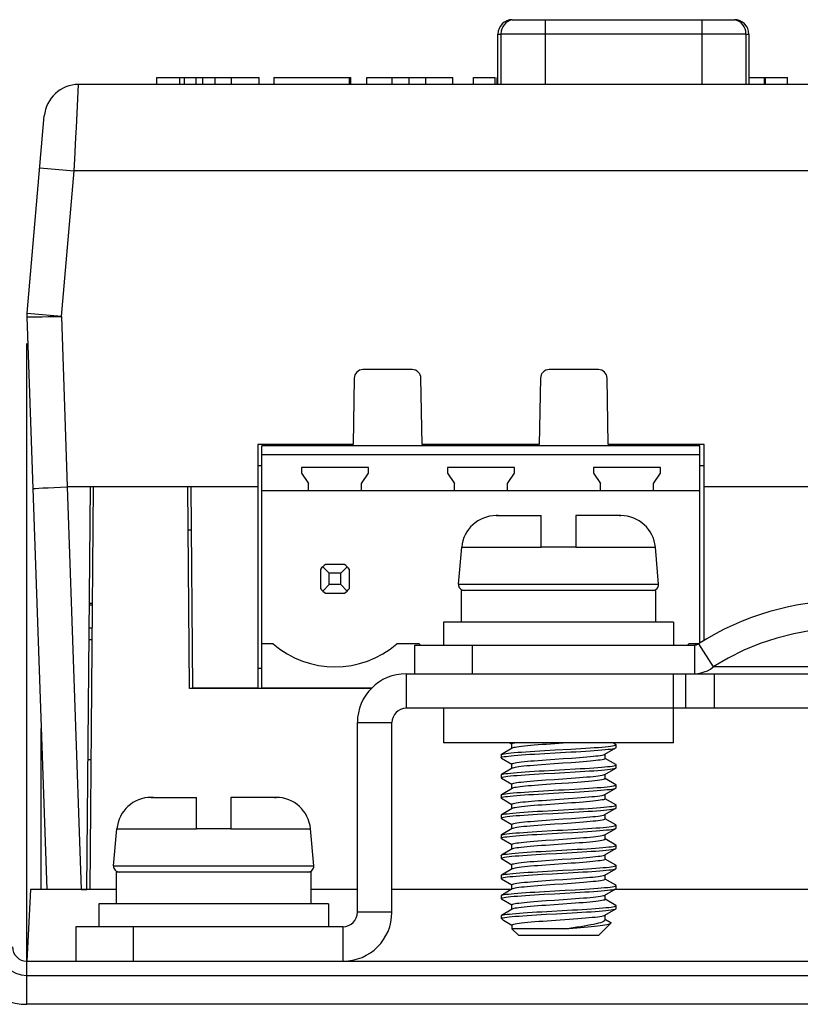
# Model space of a CAD drawing. Header units: millimetres. Extents: x -2579 to 1363, y -329 to 2298.
# Tile 148 of 256: x -1287 to -1260, y 2258 to 2292. Entities that reach past the tile are written whole.
import ezdxf

# ---------------------------------------------------------------- set-up
doc = ezdxf.new("R2010")
doc.units = ezdxf.units.MM
doc.header["$LTSCALE"] = 30.734
doc.layers.get('0').update_dxf_attribs({"linetype": 'CONTINUOUS'})

msp = doc.modelspace()

# ---------------------------------------------------------------- linework, layer by layer
at = {"color": 7}
for p, q in [((-1269.847, 2292.075), (-1262.119, 2292.075)), ((-1268.71, 2292.075), (-1268.71, 2289.82)), ((-1263.256, 2292.075), (-1263.256, 2289.82)), ((-1270.347, 2291.575), (-1270.247, 2291.575)), ((-1270.347, 2289.82), (-1270.347, 2291.575)), ((-1270.247, 2291.585), (-1261.719, 2291.585)), ((-1270.247, 2291.585), (-1270.247, 2289.82)), ((-1261.719, 2291.585), (-1261.719, 2289.82)), ((-1261.719, 2291.575), (-1261.619, 2291.575)), ((-1261.619, 2291.575), (-1261.619, 2289.82)), ((-1282.215, 2290.058), (-1278.659, 2290.058)), ((-1282.215, 2289.82), (-1282.215, 2290.058)), ((-1281.415, 2289.82), (-1281.415, 2290.058)), ((-1281.254, 2289.82), (-1281.254, 2290.058)), ((-1280.852, 2289.82), (-1280.852, 2290.058)), ((-1280.612, 2289.82), (-1280.612, 2290.058)), ((-1280.191, 2289.82), (-1280.191, 2290.058)), ((-1279.614, 2289.82), (-1279.614, 2290.058)), ((-1278.659, 2289.82), (-1278.659, 2290.058)), ((-1278.148, 2290.058), (-1275.471, 2290.058)), ((-1278.147, 2290.058), (-1278.147, 2289.82)), ((-1275.511, 2289.82), (-1275.511, 2290.058)), ((-1275.471, 2289.82), (-1275.471, 2290.058)), ((-1274.911, 2290.058), (-1271.922, 2290.058)), ((-1274.911, 2289.82), (-1274.911, 2290.058)), ((-1274.023, 2289.82), (-1274.023, 2290.058)), ((-1273.435, 2289.82), (-1273.435, 2290.058)), ((-1272.852, 2289.82), (-1272.852, 2290.058)), ((-1271.922, 2289.82), (-1271.922, 2290.058)), ((-1271.199, 2290.058), (-1270.441, 2290.058)), ((-1271.199, 2289.82), (-1271.199, 2290.058)), ((-1270.441, 2289.82), (-1270.441, 2290.058)), ((-1270.378, 2290.058), (-1270.347, 2290.058)), ((-1270.378, 2289.82), (-1270.378, 2290.058)), ((-1261.619, 2290.058), (-1260.276, 2290.058)), ((-1261.077, 2289.82), (-1261.077, 2290.058)), ((-1261.034, 2289.82), (-1261.034, 2290.058)), ((-1260.276, 2289.82), (-1260.276, 2290.058)), ((-1285.015, 2288.326), (-1284.937, 2289.82)), ((-1198.54, 2289.82), (-1284.937, 2289.82)), ((-1286.733, 2281.863), (-1286.132, 2288.725)), ((-1285.095, 2286.82), (-1285.073, 2287.218)), ((-1286.29, 2286.925), (-1285.095, 2286.82)), ((-1285.538, 2281.748), (-1285.095, 2286.82)), ((-1198.382, 2286.82), (-1285.095, 2286.82)), ((-1286.738, 2281.733), (-1286.043, 2261.82)), ((-1286.733, 2281.863), (-1285.537, 2281.759)), ((-1286.387, 2281.738), (-1286.205, 2281.741)), ((-1285.538, 2281.748), (-1285.331, 2275.82)), ((-1286.738, 2259.32), (-1286.738, 2280.811)), ((-1273.329, 2279.9), (-1275.048, 2279.9)), ((-1266.849, 2279.9), (-1268.568, 2279.9)), ((-1275.348, 2279.605), (-1275.388, 2277.3)), ((-1272.988, 2277.3), (-1273.029, 2279.605)), ((-1268.868, 2279.605), (-1268.908, 2277.3)), ((-1266.508, 2277.3), (-1266.549, 2279.605)), ((-1275.388, 2277.3), (-1278.708, 2277.3)), ((-1278.708, 2277.3), (-1278.708, 2268.82)), ((-1263.318, 2277.25), (-1278.558, 2277.25)), ((-1278.558, 2268.82), (-1278.558, 2277.25)), ((-1278.488, 2277.3), (-1278.488, 2277.25)), ((-1277.488, 2277.3), (-1277.488, 2277.25)), ((-1276.325, 2277.25), (-1276.325, 2277.3)), ((-1268.908, 2277.3), (-1272.988, 2277.3)), ((-1263.168, 2277.3), (-1266.508, 2277.3)), ((-1263.318, 2270.392), (-1263.318, 2277.25)), ((-1263.168, 2270.48), (-1263.168, 2277.3)), ((-1263.318, 2276.94), (-1278.558, 2276.94)), ((-1278.708, 2276.57), (-1278.558, 2276.57)), ((-1263.318, 2276.57), (-1263.168, 2276.57)), ((-1274.848, 2276.5), (-1277.188, 2276.5)), ((-1277.188, 2276.5), (-1277.188, 2276.3)), ((-1277.188, 2276.3), (-1276.938, 2275.943)), ((-1275.098, 2275.943), (-1274.848, 2276.3)), ((-1274.848, 2276.3), (-1274.848, 2276.5)), ((-1269.768, 2276.5), (-1272.108, 2276.5)), ((-1272.108, 2276.5), (-1272.108, 2276.3)), ((-1272.108, 2276.3), (-1271.858, 2275.943)), ((-1270.018, 2275.943), (-1269.768, 2276.3)), ((-1269.768, 2276.3), (-1269.768, 2276.5)), ((-1264.688, 2276.5), (-1267.028, 2276.5)), ((-1267.028, 2276.5), (-1267.028, 2276.3)), ((-1267.028, 2276.3), (-1266.778, 2275.943)), ((-1264.938, 2275.943), (-1264.688, 2276.3)), ((-1264.688, 2276.3), (-1264.688, 2276.5)), ((-1276.938, 2275.68), (-1276.938, 2275.943)), ((-1275.098, 2275.68), (-1275.098, 2275.943)), ((-1271.858, 2275.68), (-1271.858, 2275.943)), ((-1270.018, 2275.68), (-1270.018, 2275.943)), ((-1266.778, 2275.68), (-1266.778, 2275.943)), ((-1264.938, 2275.68), (-1264.938, 2275.943)), ((-1278.708, 2275.82), (-1285.331, 2275.82)), ((-1284.841, 2261.82), (-1285.33, 2275.82)), ((-1284.649, 2261.82), (-1284.527, 2275.82)), ((-1284.538, 2261.82), (-1284.416, 2275.82)), ((-1281.138, 2275.82), (-1284.416, 2275.82)), ((-1281.077, 2268.805), (-1281.138, 2275.82)), ((-1281.038, 2275.82), (-1280.977, 2268.82)), ((-1263.318, 2275.68), (-1278.558, 2275.68)), ((-1258.528, 2275.82), (-1263.168, 2275.82)), ((-1270.411, 2274.82), (-1270.358, 2274.82)), ((-1270.358, 2274.82), (-1270.411, 2274.82)), ((-1270.358, 2274.82), (-1270.358, 2274.82)), ((-1270.335, 2274.82), (-1268.838, 2274.82)), ((-1268.838, 2273.72), (-1268.838, 2274.82)), ((-1267.638, 2274.82), (-1267.638, 2273.72)), ((-1266.118, 2274.82), (-1266.119, 2274.82)), ((-1266.118, 2274.82), (-1266.066, 2274.82)), ((-1266.068, 2274.82), (-1266.118, 2274.82)), ((-1281.025, 2274.32), (-1281.125, 2274.32)), ((-1271.719, 2272.438), (-1271.607, 2273.725)), ((-1271.607, 2273.725), (-1268.838, 2273.725)), ((-1267.638, 2273.72), (-1268.838, 2273.72)), ((-1267.638, 2273.725), (-1264.87, 2273.725)), ((-1264.757, 2272.438), (-1264.87, 2273.725)), ((-1276.518, 2272.952), (-1276.518, 2272.288)), ((-1276.218, 2272.82), (-1276.443, 2273.044)), ((-1275.687, 2273.12), (-1276.35, 2273.12)), ((-1275.818, 2272.82), (-1276.218, 2272.82)), ((-1276.218, 2272.42), (-1276.218, 2272.82)), ((-1275.594, 2273.044), (-1275.818, 2272.82)), ((-1275.818, 2272.42), (-1275.818, 2272.82)), ((-1275.518, 2272.288), (-1275.518, 2272.952)), ((-1276.218, 2272.42), (-1276.443, 2272.196)), ((-1276.35, 2272.12), (-1275.687, 2272.12)), ((-1275.818, 2272.42), (-1276.218, 2272.42)), ((-1275.594, 2272.196), (-1275.818, 2272.42)), ((-1271.719, 2272.438), (-1264.757, 2272.438)), ((-1264.862, 2272.22), (-1271.628, 2272.22)), ((-1271.628, 2272.22), (-1271.628, 2271.12)), ((-1264.862, 2272.22), (-1264.862, 2271.12)), ((-1284.452, 2271.768), (-1284.562, 2271.768)), ((-1284.563, 2271.723), (-1284.452, 2271.723)), ((-1264.238, 2271.12), (-1272.238, 2271.12)), ((-1272.238, 2271.12), (-1272.238, 2270.32)), ((-1264.238, 2271.12), (-1264.238, 2270.32)), ((-1284.57, 2270.923), (-1284.459, 2270.923)), ((-1284.573, 2270.508), (-1284.463, 2270.508)), ((-1278.173, 2270.36), (-1278.558, 2270.36)), ((-1273.093, 2270.36), (-1273.864, 2270.36)), ((-1273.238, 2270.32), (-1263.511, 2270.32)), ((-1273.238, 2269.32), (-1273.238, 2270.32)), ((-1271.238, 2269.32), (-1271.238, 2270.32)), ((-1263.374, 2270.36), (-1263.704, 2270.36)), ((-1263.511, 2270.32), (-1263.511, 2269.32)), ((-1263.374, 2270.359), (-1262.86, 2269.555)), ((-1278.708, 2269.52), (-1278.558, 2269.52)), ((-1273.538, 2269.32), (-1210.938, 2269.32)), ((-1273.538, 2269.32), (-1273.538, 2268.12)), ((-1271.238, 2269.32), (-1264.238, 2269.32)), ((-1264.238, 2266.92), (-1264.238, 2269.32)), ((-1263.81, 2268.12), (-1263.81, 2269.32)), ((-1262.81, 2268.12), (-1262.81, 2269.32)), ((-1281.077, 2268.82), (-1280.977, 2268.82)), ((-1274.755, 2268.805), (-1281.077, 2268.805)), ((-1278.708, 2268.82), (-1280.977, 2268.82)), ((-1278.708, 2268.82), (-1278.558, 2268.82)), ((-1274.742, 2268.82), (-1278.558, 2268.82)), ((-1210.938, 2268.12), (-1273.538, 2268.12)), ((-1272.238, 2268.12), (-1272.238, 2266.92)), ((-1286.238, 2261.82), (-1286.238, 2267.415)), ((-1275.238, 2267.62), (-1274.038, 2267.62)), ((-1275.238, 2261.02), (-1275.238, 2267.62)), ((-1274.038, 2261.02), (-1274.038, 2267.62)), ((-1264.238, 2266.92), (-1272.238, 2266.92)), ((-1269.848, 2266.732), (-1270.229, 2266.511)), ((-1269.938, 2266.92), (-1269.862, 2266.876)), ((-1269.859, 2266.725), (-1269.859, 2266.881)), ((-1267.861, 2266.92), (-1268.073, 2266.905)), ((-1266.629, 2266.518), (-1266.248, 2266.739)), ((-1266.248, 2266.861), (-1266.35, 2266.92)), ((-1266.238, 2266.75), (-1266.238, 2266.85)), ((-1284.499, 2266.32), (-1284.608, 2266.32)), ((-1270.238, 2266.5), (-1270.238, 2266.4)), ((-1270.229, 2266.389), (-1269.862, 2266.176)), ((-1268.073, 2266.368), (-1267.783, 2266.388)), ((-1266.617, 2266.369), (-1266.617, 2266.525)), ((-1266.248, 2266.161), (-1266.615, 2266.374)), ((-1269.848, 2266.032), (-1270.229, 2265.811)), ((-1269.859, 2266.025), (-1269.859, 2266.181)), ((-1266.629, 2265.818), (-1266.248, 2266.039)), ((-1266.238, 2266.15), (-1266.248, 2266.161)), ((-1266.248, 2266.039), (-1266.238, 2266.05)), ((-1266.238, 2266.05), (-1266.238, 2266.15)), ((-1270.238, 2265.8), (-1270.238, 2265.7)), ((-1270.229, 2265.811), (-1270.222, 2265.815)), ((-1270.229, 2265.689), (-1269.862, 2265.476)), ((-1266.617, 2265.669), (-1266.617, 2265.825)), ((-1266.248, 2265.461), (-1266.615, 2265.674)), ((-1269.848, 2265.332), (-1270.229, 2265.111)), ((-1269.859, 2265.325), (-1269.859, 2265.481)), ((-1268.661, 2265.464), (-1268.808, 2265.454)), ((-1266.629, 2265.118), (-1266.248, 2265.339)), ((-1266.238, 2265.35), (-1266.238, 2265.45)), ((-1282.411, 2265.02), (-1282.358, 2265.02)), ((-1282.358, 2265.02), (-1282.411, 2265.02)), ((-1282.358, 2265.02), (-1282.358, 2265.02)), ((-1282.335, 2265.02), (-1280.838, 2265.02)), ((-1280.838, 2263.92), (-1280.838, 2265.02)), ((-1279.638, 2265.02), (-1279.638, 2263.92)), ((-1278.118, 2265.02), (-1278.119, 2265.02)), ((-1278.118, 2265.02), (-1278.066, 2265.02)), ((-1278.068, 2265.02), (-1278.118, 2265.02)), ((-1270.238, 2265.1), (-1270.238, 2265)), ((-1270.229, 2264.989), (-1269.862, 2264.776)), ((-1268.941, 2265.235), (-1268.768, 2265.245)), ((-1268.941, 2265.135), (-1268.768, 2265.145)), ((-1268.808, 2264.916), (-1268.661, 2264.927)), ((-1266.617, 2264.969), (-1266.617, 2265.125)), ((-1266.248, 2264.761), (-1266.615, 2264.974)), ((-1269.848, 2264.632), (-1270.229, 2264.411)), ((-1269.859, 2264.625), (-1269.859, 2264.781)), ((-1267.789, 2264.825), (-1268.08, 2264.805)), ((-1266.629, 2264.418), (-1266.248, 2264.639)), ((-1266.238, 2264.65), (-1266.238, 2264.75)), ((-1270.238, 2264.4), (-1270.238, 2264.3)), ((-1270.229, 2264.289), (-1269.862, 2264.076)), ((-1268.08, 2264.267), (-1267.789, 2264.288)), ((-1266.617, 2264.269), (-1266.617, 2264.425)), ((-1266.248, 2264.061), (-1266.615, 2264.274)), ((-1283.719, 2262.638), (-1283.607, 2263.925)), ((-1283.607, 2263.925), (-1280.838, 2263.925)), ((-1279.638, 2263.92), (-1280.838, 2263.92)), ((-1279.638, 2263.925), (-1276.87, 2263.925)), ((-1276.757, 2262.638), (-1276.87, 2263.925)), ((-1269.848, 2263.932), (-1270.229, 2263.711)), ((-1269.859, 2263.925), (-1269.859, 2264.081)), ((-1267.791, 2264.125), (-1268.086, 2264.104)), ((-1266.629, 2263.718), (-1266.248, 2263.939)), ((-1266.256, 2263.935), (-1266.248, 2263.939)), ((-1266.238, 2263.95), (-1266.238, 2264.05)), ((-1270.238, 2263.7), (-1270.229, 2263.711)), ((-1270.238, 2263.7), (-1270.238, 2263.6)), ((-1270.229, 2263.589), (-1270.238, 2263.6)), ((-1270.229, 2263.589), (-1269.862, 2263.376)), ((-1268.086, 2263.567), (-1267.791, 2263.587)), ((-1266.617, 2263.569), (-1266.617, 2263.725)), ((-1266.248, 2263.361), (-1266.615, 2263.574)), ((-1269.848, 2263.232), (-1270.229, 2263.011)), ((-1269.859, 2263.225), (-1269.859, 2263.381)), ((-1268.695, 2263.362), (-1268.405, 2263.382)), ((-1266.629, 2263.018), (-1266.248, 2263.239)), ((-1266.238, 2263.25), (-1266.238, 2263.35)), ((-1270.238, 2263), (-1270.238, 2262.9)), ((-1270.229, 2262.889), (-1269.862, 2262.676)), ((-1266.617, 2262.869), (-1266.617, 2263.025)), ((-1266.248, 2262.661), (-1266.615, 2262.874)), ((-1283.719, 2262.638), (-1276.757, 2262.638)), ((-1269.848, 2262.532), (-1270.229, 2262.311)), ((-1269.859, 2262.525), (-1269.859, 2262.681)), ((-1268.695, 2262.824), (-1268.405, 2262.845)), ((-1267.795, 2262.725), (-1268.088, 2262.704)), ((-1266.629, 2262.318), (-1266.248, 2262.539)), ((-1266.238, 2262.55), (-1266.238, 2262.65)), ((-1276.862, 2262.42), (-1283.628, 2262.42)), ((-1283.628, 2262.42), (-1283.628, 2261.32)), ((-1276.862, 2262.42), (-1276.862, 2261.32)), ((-1270.238, 2262.3), (-1270.238, 2262.2)), ((-1270.229, 2262.311), (-1270.227, 2262.312)), ((-1270.229, 2262.189), (-1269.862, 2261.976)), ((-1268.088, 2262.167), (-1267.795, 2262.187)), ((-1266.617, 2262.169), (-1266.617, 2262.325)), ((-1266.248, 2261.961), (-1266.615, 2262.174)), ((-1269.848, 2261.832), (-1270.229, 2261.611)), ((-1269.859, 2261.825), (-1269.859, 2261.981)), ((-1267.789, 2262.025), (-1268.081, 2262.005)), ((-1266.629, 2261.618), (-1266.248, 2261.839)), ((-1266.238, 2261.85), (-1266.238, 2261.95)), ((-1286.607, 2261.82), (-1286.738, 2259.32)), ((-1283.628, 2261.82), (-1286.607, 2261.82)), ((-1284.841, 2261.82), (-1284.649, 2261.82)), ((-1283.628, 2261.82), (-1284.538, 2261.82)), ((-1275.238, 2261.82), (-1276.862, 2261.82)), ((-1275.238, 2261.82), (-1276.862, 2261.82)), ((-1269.859, 2261.82), (-1274.038, 2261.82)), ((-1269.859, 2261.82), (-1274.038, 2261.82)), ((-1270.238, 2261.6), (-1270.238, 2261.5)), ((-1270.229, 2261.489), (-1269.862, 2261.276)), ((-1268.081, 2261.467), (-1267.789, 2261.488)), ((-1266.617, 2261.469), (-1266.617, 2261.625)), ((-1249.859, 2261.82), (-1266.281, 2261.82)), ((-1249.859, 2261.82), (-1266.281, 2261.82)), ((-1276.238, 2261.32), (-1284.238, 2261.32)), ((-1284.238, 2261.32), (-1284.238, 2260.52)), ((-1276.238, 2261.32), (-1276.238, 2260.52)), ((-1269.859, 2261.125), (-1269.859, 2261.281)), ((-1267.795, 2261.325), (-1268.089, 2261.304)), ((-1266.248, 2261.261), (-1266.615, 2261.474)), ((-1266.238, 2261.15), (-1266.238, 2261.25)), ((-1274.038, 2261.02), (-1275.238, 2261.02)), ((-1270.238, 2260.9), (-1270.229, 2260.911)), ((-1270.238, 2260.9), (-1270.238, 2260.82)), ((-1270.206, 2260.82), (-1270.238, 2260.82)), ((-1270.191, 2260.773), (-1270.238, 2260.82)), ((-1269.848, 2261.132), (-1270.229, 2260.911)), ((-1268.826, 2261.042), (-1268.472, 2261.062)), ((-1266.629, 2260.918), (-1266.248, 2261.139)), ((-1266.617, 2260.76), (-1266.617, 2260.925)), ((-1275.738, 2260.52), (-1285.038, 2260.52)), ((-1285.038, 2260.52), (-1285.038, 2259.32)), ((-1283.038, 2260.52), (-1283.038, 2259.32)), ((-1275.738, 2259.32), (-1275.738, 2260.52)), ((-1270.155, 2260.746), (-1269.862, 2260.576)), ((-1269.859, 2260.581), (-1269.859, 2260.441)), ((-1266.838, 2260.22), (-1266.415, 2260.644)), ((-1266.617, 2260.775), (-1266.41, 2260.654)), ((-1266.412, 2260.656), (-1266.617, 2260.775)), ((-1266.415, 2260.644), (-1266.41, 2260.654)), ((-1266.41, 2260.654), (-1266.412, 2260.656)), ((-1268.016, 2260.441), (-1269.859, 2260.441)), ((-1269.638, 2260.22), (-1269.859, 2260.441)), ((-1269.638, 2260.22), (-1266.838, 2260.22)), ((-1286.738, 2259.32), (-1172.738, 2259.32)), ((-1286.738, 2257.82), (-1286.738, 2259.32)), ((-1286.738, 2258.82), (-1172.738, 2258.82)), ((-1172.738, 2257.82), (-1286.738, 2257.82))]:
    msp.add_line(p, q, dxfattribs=at)
for points in [[(-1285.073, 2287.218), (-1285.034, 2287.976), (-1285.015, 2288.326)], [(-1286.738, 2281.733), (-1286.536, 2281.736), (-1286.387, 2281.738)], [(-1286.205, 2281.741), (-1285.997, 2281.744), (-1285.772, 2281.745), (-1285.538, 2281.746)], [(-1286.53, 2275.757), (-1286.507, 2275.762), (-1286.439, 2275.768), (-1286.328, 2275.776), (-1286.179, 2275.784), (-1285.997, 2275.793), (-1285.79, 2275.802), (-1285.565, 2275.811), (-1285.331, 2275.82)], [(-1270.335, 2274.82), (-1270.343, 2274.82), (-1270.35, 2274.82), (-1270.358, 2274.82)], [(-1266.119, 2274.82), (-1266.126, 2274.82), (-1266.134, 2274.82), (-1266.142, 2274.82), (-1267.638, 2274.82)], [(-1253.617, 2269.555), (-1254.142, 2269.865), (-1254.688, 2270.137), (-1255.252, 2270.369), (-1255.831, 2270.561), (-1256.422, 2270.711), (-1257.022, 2270.819), (-1257.629, 2270.884), (-1258.238, 2270.906), (-1258.847, 2270.884), (-1259.454, 2270.819), (-1260.054, 2270.711), (-1260.646, 2270.561), (-1261.225, 2270.369), (-1261.789, 2270.137), (-1262.335, 2269.865), (-1262.86, 2269.555)], [(-1263.511, 2270.32), (-1263.486, 2270.321), (-1263.462, 2270.325), (-1263.438, 2270.33), (-1263.415, 2270.338), (-1263.394, 2270.348), (-1263.374, 2270.359)], [(-1263.511, 2269.32), (-1263.394, 2269.327), (-1263.279, 2269.347), (-1263.167, 2269.381), (-1263.059, 2269.427)], [(-1263.059, 2269.427), (-1262.957, 2269.485), (-1262.86, 2269.555)], [(-1261.75, 2269.556), (-1262.551, 2269.555), (-1262.86, 2269.555)], [(-1255.308, 2269.555), (-1255.857, 2269.557), (-1256.434, 2269.555), (-1257.039, 2269.555), (-1257.66, 2269.555), (-1258.29, 2269.555), (-1258.92, 2269.555), (-1259.54, 2269.555), (-1260.142, 2269.555), (-1260.72, 2269.556), (-1261.261, 2269.555), (-1261.75, 2269.556)], [(-1270.229, 2266.511), (-1270.218, 2266.516), (-1270.184, 2266.526), (-1270.133, 2266.536), (-1270.067, 2266.547), (-1269.986, 2266.557), (-1269.89, 2266.567), (-1269.78, 2266.577), (-1269.658, 2266.587), (-1269.523, 2266.597), (-1269.378, 2266.608), (-1269.224, 2266.618), (-1269.061, 2266.628), (-1268.892, 2266.638), (-1268.717, 2266.648)], [(-1269.859, 2266.881), (-1269.853, 2266.891), (-1269.832, 2266.902), (-1269.798, 2266.912), (-1269.761, 2266.92)], [(-1268.665, 2266.864), (-1268.81, 2266.854), (-1268.95, 2266.843), (-1269.083, 2266.833), (-1269.208, 2266.822), (-1269.323, 2266.812), (-1269.428, 2266.802), (-1269.525, 2266.792), (-1269.611, 2266.781), (-1269.686, 2266.771), (-1269.748, 2266.76), (-1269.797, 2266.75), (-1269.832, 2266.739), (-1269.848, 2266.732)], [(-1268.717, 2266.648), (-1268.356, 2266.669), (-1267.812, 2266.699)], [(-1268.073, 2266.905), (-1268.369, 2266.885), (-1268.665, 2266.864)], [(-1267.812, 2266.699), (-1267.636, 2266.709), (-1267.464, 2266.719), (-1267.3, 2266.73), (-1267.143, 2266.74), (-1266.995, 2266.75), (-1266.857, 2266.76), (-1266.731, 2266.77), (-1266.618, 2266.78), (-1266.518, 2266.791), (-1266.432, 2266.801), (-1266.361, 2266.811), (-1266.306, 2266.821), (-1266.267, 2266.831), (-1266.245, 2266.841), (-1266.238, 2266.85)], [(-1267.812, 2266.599), (-1267.636, 2266.609), (-1267.464, 2266.619), (-1267.3, 2266.63), (-1267.143, 2266.64), (-1266.995, 2266.65), (-1266.857, 2266.66), (-1266.731, 2266.67), (-1266.618, 2266.68), (-1266.518, 2266.691), (-1266.432, 2266.701), (-1266.361, 2266.711), (-1266.306, 2266.721), (-1266.267, 2266.731), (-1266.248, 2266.739)], [(-1266.238, 2266.85), (-1266.239, 2266.852), (-1266.248, 2266.861)], [(-1266.248, 2266.739), (-1266.245, 2266.741), (-1266.238, 2266.75)], [(-1270.238, 2266.4), (-1270.236, 2266.406), (-1270.218, 2266.416), (-1270.184, 2266.426), (-1270.133, 2266.436), (-1270.067, 2266.447), (-1269.986, 2266.457), (-1269.89, 2266.467), (-1269.78, 2266.477), (-1269.658, 2266.487), (-1269.523, 2266.497), (-1269.378, 2266.508), (-1269.224, 2266.518), (-1269.061, 2266.528), (-1268.892, 2266.538), (-1268.717, 2266.548)], [(-1270.238, 2266.5), (-1270.236, 2266.506), (-1270.229, 2266.511)], [(-1270.229, 2266.389), (-1270.237, 2266.396), (-1270.238, 2266.4)], [(-1269.859, 2266.181), (-1269.853, 2266.192), (-1269.832, 2266.202), (-1269.797, 2266.212), (-1269.748, 2266.223), (-1269.686, 2266.233), (-1269.611, 2266.244), (-1269.525, 2266.254), (-1269.428, 2266.264), (-1269.323, 2266.275), (-1269.208, 2266.285), (-1269.083, 2266.295), (-1268.95, 2266.306), (-1268.81, 2266.316), (-1268.665, 2266.327)], [(-1268.717, 2266.548), (-1268.356, 2266.569), (-1267.812, 2266.599)], [(-1268.665, 2266.327), (-1268.369, 2266.347), (-1268.073, 2266.368)], [(-1266.617, 2266.369), (-1266.624, 2266.359), (-1266.645, 2266.348), (-1266.679, 2266.338), (-1266.726, 2266.328), (-1266.785, 2266.318), (-1266.857, 2266.308), (-1266.94, 2266.297), (-1267.034, 2266.287), (-1267.138, 2266.277), (-1267.252, 2266.267), (-1267.377, 2266.256), (-1267.509, 2266.246), (-1267.649, 2266.235), (-1267.794, 2266.225)], [(-1267.783, 2266.388), (-1267.643, 2266.398), (-1267.509, 2266.408), (-1267.379, 2266.419), (-1267.256, 2266.429), (-1267.143, 2266.439), (-1267.039, 2266.449), (-1266.944, 2266.459), (-1266.859, 2266.47), (-1266.786, 2266.48), (-1266.725, 2266.49), (-1266.678, 2266.501), (-1266.644, 2266.511), (-1266.629, 2266.518)], [(-1270.222, 2265.815), (-1270.19, 2265.825), (-1270.142, 2265.835), (-1270.078, 2265.845), (-1269.998, 2265.855), (-1269.905, 2265.865), (-1269.797, 2265.876), (-1269.676, 2265.886), (-1269.543, 2265.896), (-1269.4, 2265.906), (-1269.247, 2265.916), (-1269.085, 2265.926), (-1268.916, 2265.937), (-1268.742, 2265.947)], [(-1268.684, 2266.163), (-1268.829, 2266.152), (-1268.969, 2266.142), (-1269.101, 2266.131), (-1269.226, 2266.121), (-1269.34, 2266.111), (-1269.444, 2266.101), (-1269.538, 2266.09), (-1269.621, 2266.08), (-1269.692, 2266.07), (-1269.751, 2266.06), (-1269.798, 2266.05), (-1269.832, 2266.039), (-1269.848, 2266.032)], [(-1268.742, 2265.947), (-1268.382, 2265.967), (-1268.2, 2265.977), (-1268.018, 2265.987), (-1267.661, 2266.008)], [(-1267.794, 2266.225), (-1268.092, 2266.204), (-1268.24, 2266.194), (-1268.388, 2266.184), (-1268.684, 2266.163)], [(-1267.661, 2266.008), (-1267.489, 2266.018), (-1267.323, 2266.028), (-1267.165, 2266.038), (-1267.015, 2266.048), (-1266.876, 2266.059), (-1266.749, 2266.069), (-1266.633, 2266.079), (-1266.531, 2266.089), (-1266.443, 2266.099), (-1266.37, 2266.109), (-1266.313, 2266.12), (-1266.272, 2266.13), (-1266.247, 2266.14), (-1266.238, 2266.15)], [(-1267.661, 2265.908), (-1267.489, 2265.918), (-1267.323, 2265.928), (-1267.165, 2265.938), (-1267.015, 2265.948), (-1266.876, 2265.959), (-1266.749, 2265.969), (-1266.633, 2265.979), (-1266.531, 2265.989), (-1266.443, 2265.999), (-1266.37, 2266.009), (-1266.313, 2266.02), (-1266.272, 2266.03), (-1266.248, 2266.039)], [(-1270.238, 2265.7), (-1270.237, 2265.704), (-1270.222, 2265.715), (-1270.19, 2265.725), (-1270.142, 2265.735), (-1270.078, 2265.745), (-1269.998, 2265.755), (-1269.905, 2265.765), (-1269.797, 2265.776), (-1269.676, 2265.786), (-1269.543, 2265.796), (-1269.4, 2265.806), (-1269.247, 2265.816), (-1269.085, 2265.826), (-1268.916, 2265.837), (-1268.742, 2265.847)], [(-1270.238, 2265.8), (-1270.237, 2265.804), (-1270.229, 2265.811)], [(-1270.229, 2265.689), (-1270.236, 2265.694), (-1270.238, 2265.7)], [(-1269.859, 2265.481), (-1269.853, 2265.491), (-1269.832, 2265.502), (-1269.798, 2265.512), (-1269.751, 2265.522), (-1269.692, 2265.532), (-1269.621, 2265.543), (-1269.538, 2265.553), (-1269.444, 2265.563), (-1269.34, 2265.573), (-1269.226, 2265.583), (-1269.101, 2265.594), (-1268.969, 2265.604), (-1268.829, 2265.615), (-1268.684, 2265.625)], [(-1268.742, 2265.847), (-1268.382, 2265.867), (-1268.2, 2265.877), (-1268.018, 2265.887), (-1267.661, 2265.908)], [(-1268.684, 2265.625), (-1268.388, 2265.646), (-1268.24, 2265.656), (-1268.092, 2265.666), (-1267.794, 2265.687)], [(-1266.617, 2265.669), (-1266.625, 2265.658), (-1266.647, 2265.647), (-1266.685, 2265.637), (-1266.738, 2265.626), (-1266.806, 2265.615), (-1266.887, 2265.604), (-1266.979, 2265.593), (-1267.083, 2265.582), (-1267.196, 2265.572), (-1267.319, 2265.561), (-1267.452, 2265.55), (-1267.594, 2265.539), (-1267.742, 2265.529), (-1267.895, 2265.518)], [(-1267.794, 2265.687), (-1267.649, 2265.698), (-1267.509, 2265.708), (-1267.377, 2265.719), (-1267.252, 2265.729), (-1267.138, 2265.739), (-1267.034, 2265.75), (-1266.94, 2265.76), (-1266.857, 2265.77), (-1266.785, 2265.78), (-1266.726, 2265.79), (-1266.679, 2265.801), (-1266.645, 2265.811), (-1266.629, 2265.818)], [(-1268.808, 2265.454), (-1268.936, 2265.444), (-1269.06, 2265.435), (-1269.177, 2265.425), (-1269.288, 2265.415), (-1269.39, 2265.406), (-1269.484, 2265.396), (-1269.569, 2265.387), (-1269.645, 2265.377), (-1269.71, 2265.367), (-1269.764, 2265.357), (-1269.806, 2265.348), (-1269.836, 2265.338), (-1269.848, 2265.332)], [(-1268.768, 2265.245), (-1268.409, 2265.266), (-1268.227, 2265.276), (-1268.044, 2265.286), (-1267.686, 2265.306)], [(-1267.895, 2265.518), (-1268.358, 2265.486), (-1268.661, 2265.464)], [(-1267.686, 2265.306), (-1267.513, 2265.316), (-1267.347, 2265.327), (-1267.187, 2265.337), (-1267.036, 2265.347), (-1266.896, 2265.357), (-1266.766, 2265.367), (-1266.649, 2265.377), (-1266.545, 2265.388), (-1266.455, 2265.398), (-1266.38, 2265.408), (-1266.32, 2265.418), (-1266.277, 2265.428), (-1266.249, 2265.438), (-1266.239, 2265.449), (-1266.238, 2265.45)], [(-1267.686, 2265.206), (-1267.513, 2265.216), (-1267.347, 2265.227), (-1267.187, 2265.237), (-1267.036, 2265.247), (-1266.896, 2265.257), (-1266.766, 2265.267), (-1266.649, 2265.277), (-1266.545, 2265.288), (-1266.455, 2265.298), (-1266.38, 2265.308), (-1266.32, 2265.318), (-1266.277, 2265.328), (-1266.248, 2265.339)], [(-1266.238, 2265.45), (-1266.244, 2265.459), (-1266.248, 2265.461)], [(-1266.248, 2265.339), (-1266.239, 2265.349), (-1266.238, 2265.35)], [(-1282.335, 2265.02), (-1282.343, 2265.02), (-1282.35, 2265.02), (-1282.358, 2265.02)], [(-1278.119, 2265.02), (-1278.126, 2265.02), (-1278.134, 2265.02), (-1278.142, 2265.02), (-1279.638, 2265.02)], [(-1270.238, 2265), (-1270.238, 2265.003), (-1270.225, 2265.013), (-1270.195, 2265.023), (-1270.15, 2265.033), (-1270.088, 2265.044), (-1270.011, 2265.054), (-1269.919, 2265.064), (-1269.813, 2265.074), (-1269.694, 2265.084), (-1269.563, 2265.094), (-1269.421, 2265.105), (-1269.269, 2265.115), (-1269.109, 2265.125), (-1268.941, 2265.135)], [(-1270.238, 2265.1), (-1270.238, 2265.103), (-1270.229, 2265.111)], [(-1270.229, 2264.989), (-1270.234, 2264.993), (-1270.238, 2265)], [(-1270.229, 2265.111), (-1270.225, 2265.113), (-1270.195, 2265.123), (-1270.15, 2265.133), (-1270.088, 2265.144), (-1270.011, 2265.154), (-1269.919, 2265.164), (-1269.813, 2265.174), (-1269.694, 2265.184), (-1269.563, 2265.194), (-1269.421, 2265.205), (-1269.269, 2265.215), (-1269.109, 2265.225), (-1268.941, 2265.235)], [(-1269.859, 2264.781), (-1269.854, 2264.791), (-1269.836, 2264.8), (-1269.806, 2264.81), (-1269.764, 2264.82), (-1269.71, 2264.829), (-1269.645, 2264.839), (-1269.569, 2264.849), (-1269.484, 2264.859), (-1269.39, 2264.868), (-1269.288, 2264.878), (-1269.177, 2264.887), (-1269.06, 2264.897), (-1268.936, 2264.907), (-1268.808, 2264.916)], [(-1268.768, 2265.145), (-1268.409, 2265.166), (-1268.227, 2265.176), (-1268.044, 2265.186), (-1267.686, 2265.206)], [(-1268.661, 2264.927), (-1268.358, 2264.948), (-1267.895, 2264.98)], [(-1267.895, 2264.98), (-1267.742, 2264.991), (-1267.594, 2265.002), (-1267.452, 2265.013), (-1267.319, 2265.023), (-1267.196, 2265.034), (-1267.083, 2265.045), (-1266.979, 2265.055), (-1266.887, 2265.066), (-1266.806, 2265.077), (-1266.738, 2265.088), (-1266.685, 2265.099), (-1266.647, 2265.11), (-1266.629, 2265.118)], [(-1266.617, 2264.969), (-1266.624, 2264.959), (-1266.645, 2264.949), (-1266.679, 2264.938), (-1266.727, 2264.928), (-1266.788, 2264.917), (-1266.862, 2264.907), (-1266.948, 2264.897), (-1267.044, 2264.886), (-1267.148, 2264.876), (-1267.262, 2264.866), (-1267.384, 2264.856), (-1267.514, 2264.846), (-1267.649, 2264.835), (-1267.789, 2264.825)], [(-1268.671, 2264.764), (-1268.815, 2264.753), (-1268.954, 2264.743), (-1269.086, 2264.733), (-1269.21, 2264.722), (-1269.323, 2264.712), (-1269.428, 2264.702), (-1269.525, 2264.692), (-1269.611, 2264.681), (-1269.686, 2264.671), (-1269.748, 2264.66), (-1269.797, 2264.65), (-1269.832, 2264.639), (-1269.848, 2264.632)], [(-1268.793, 2264.544), (-1268.435, 2264.564), (-1268.253, 2264.574), (-1268.071, 2264.584), (-1267.712, 2264.605)], [(-1268.08, 2264.805), (-1268.376, 2264.784), (-1268.671, 2264.764)], [(-1267.712, 2264.605), (-1267.538, 2264.615), (-1267.37, 2264.625), (-1267.21, 2264.635), (-1267.058, 2264.645), (-1266.915, 2264.656), (-1266.784, 2264.666), (-1266.665, 2264.676), (-1266.559, 2264.686), (-1266.467, 2264.696), (-1266.39, 2264.706), (-1266.328, 2264.717), (-1266.282, 2264.727), (-1266.252, 2264.737), (-1266.239, 2264.747), (-1266.238, 2264.75)], [(-1267.712, 2264.505), (-1267.538, 2264.515), (-1267.37, 2264.525), (-1267.21, 2264.535), (-1267.058, 2264.545), (-1266.915, 2264.556), (-1266.784, 2264.566), (-1266.665, 2264.576), (-1266.559, 2264.586), (-1266.467, 2264.596), (-1266.39, 2264.606), (-1266.328, 2264.617), (-1266.282, 2264.627), (-1266.252, 2264.637), (-1266.248, 2264.639)], [(-1266.238, 2264.75), (-1266.243, 2264.757), (-1266.248, 2264.761)], [(-1266.248, 2264.639), (-1266.239, 2264.647), (-1266.238, 2264.65)], [(-1270.238, 2264.3), (-1270.238, 2264.301), (-1270.228, 2264.312), (-1270.201, 2264.322), (-1270.157, 2264.332), (-1270.098, 2264.342), (-1270.023, 2264.352), (-1269.933, 2264.362), (-1269.829, 2264.373), (-1269.712, 2264.383), (-1269.583, 2264.393), (-1269.442, 2264.403), (-1269.292, 2264.413), (-1269.133, 2264.423), (-1268.966, 2264.434), (-1268.793, 2264.444)], [(-1270.238, 2264.4), (-1270.238, 2264.401), (-1270.229, 2264.411)], [(-1270.229, 2264.289), (-1270.232, 2264.291), (-1270.238, 2264.3)], [(-1270.229, 2264.411), (-1270.201, 2264.422), (-1270.157, 2264.432), (-1270.098, 2264.442), (-1270.023, 2264.452), (-1269.933, 2264.462), (-1269.829, 2264.473), (-1269.712, 2264.483), (-1269.583, 2264.493), (-1269.442, 2264.503), (-1269.292, 2264.513), (-1269.133, 2264.523), (-1268.966, 2264.534), (-1268.793, 2264.544)], [(-1269.859, 2264.081), (-1269.853, 2264.092), (-1269.832, 2264.102), (-1269.797, 2264.112), (-1269.748, 2264.123), (-1269.686, 2264.133), (-1269.611, 2264.144), (-1269.525, 2264.154), (-1269.428, 2264.164), (-1269.323, 2264.175), (-1269.21, 2264.185), (-1269.086, 2264.195), (-1268.954, 2264.205), (-1268.815, 2264.216), (-1268.671, 2264.226)], [(-1268.793, 2264.444), (-1268.435, 2264.464), (-1268.253, 2264.474), (-1268.071, 2264.484), (-1267.712, 2264.505)], [(-1268.671, 2264.226), (-1268.376, 2264.247), (-1268.08, 2264.267)], [(-1266.617, 2264.269), (-1266.624, 2264.259), (-1266.645, 2264.248), (-1266.678, 2264.238), (-1266.725, 2264.228), (-1266.785, 2264.218), (-1266.856, 2264.208), (-1266.939, 2264.197), (-1267.033, 2264.187), (-1267.138, 2264.177), (-1267.252, 2264.167), (-1267.376, 2264.156), (-1267.508, 2264.146), (-1267.647, 2264.135), (-1267.791, 2264.125)], [(-1267.789, 2264.288), (-1267.649, 2264.298), (-1267.514, 2264.308), (-1267.384, 2264.318), (-1267.262, 2264.328), (-1267.148, 2264.338), (-1267.044, 2264.349), (-1266.948, 2264.359), (-1266.862, 2264.369), (-1266.788, 2264.38), (-1266.727, 2264.39), (-1266.679, 2264.401), (-1266.645, 2264.411), (-1266.629, 2264.418)], [(-1268.68, 2264.063), (-1268.825, 2264.053), (-1268.965, 2264.042), (-1269.098, 2264.032), (-1269.223, 2264.021), (-1269.337, 2264.011), (-1269.441, 2264.001), (-1269.535, 2263.991), (-1269.619, 2263.98), (-1269.69, 2263.97), (-1269.75, 2263.96), (-1269.798, 2263.95), (-1269.832, 2263.939), (-1269.848, 2263.932)], [(-1268.818, 2263.842), (-1268.461, 2263.863), (-1268.279, 2263.873), (-1268.097, 2263.883), (-1267.737, 2263.903)], [(-1268.086, 2264.104), (-1268.382, 2264.084), (-1268.68, 2264.063)], [(-1267.737, 2263.903), (-1267.563, 2263.913), (-1267.394, 2263.924), (-1267.232, 2263.934), (-1267.079, 2263.944), (-1266.935, 2263.954), (-1266.803, 2263.964), (-1266.682, 2263.974), (-1266.574, 2263.985), (-1266.48, 2263.995), (-1266.4, 2264.005), (-1266.336, 2264.015), (-1266.288, 2264.025), (-1266.256, 2264.035), (-1266.24, 2264.046), (-1266.238, 2264.05)], [(-1267.737, 2263.803), (-1267.563, 2263.813), (-1267.394, 2263.824), (-1267.232, 2263.834), (-1267.079, 2263.844), (-1266.935, 2263.854), (-1266.803, 2263.864), (-1266.682, 2263.874), (-1266.574, 2263.885), (-1266.48, 2263.895), (-1266.4, 2263.905), (-1266.336, 2263.915), (-1266.288, 2263.925), (-1266.256, 2263.935)], [(-1266.238, 2264.05), (-1266.241, 2264.056), (-1266.248, 2264.061)], [(-1266.248, 2263.939), (-1266.24, 2263.946), (-1266.238, 2263.95)], [(-1270.238, 2263.6), (-1270.23, 2263.61), (-1270.206, 2263.62), (-1270.164, 2263.63), (-1270.107, 2263.641), (-1270.035, 2263.651), (-1269.947, 2263.661), (-1269.845, 2263.671), (-1269.73, 2263.681), (-1269.602, 2263.691), (-1269.463, 2263.702), (-1269.314, 2263.712), (-1269.156, 2263.722), (-1268.99, 2263.732), (-1268.818, 2263.742)], [(-1270.229, 2263.711), (-1270.206, 2263.72), (-1270.164, 2263.73), (-1270.107, 2263.741), (-1270.035, 2263.751), (-1269.947, 2263.761), (-1269.845, 2263.771), (-1269.73, 2263.781), (-1269.602, 2263.791), (-1269.463, 2263.802), (-1269.314, 2263.812), (-1269.156, 2263.822), (-1268.99, 2263.832), (-1268.818, 2263.842)], [(-1268.818, 2263.742), (-1268.461, 2263.763), (-1268.279, 2263.773), (-1268.097, 2263.783), (-1267.737, 2263.803)], [(-1268.68, 2263.526), (-1268.382, 2263.546), (-1268.086, 2263.567)], [(-1267.813, 2263.423), (-1267.668, 2263.434), (-1267.527, 2263.445), (-1267.393, 2263.455), (-1267.268, 2263.465), (-1267.153, 2263.476), (-1267.047, 2263.486), (-1266.951, 2263.496), (-1266.866, 2263.506), (-1266.791, 2263.517), (-1266.729, 2263.527), (-1266.68, 2263.538), (-1266.645, 2263.548), (-1266.624, 2263.559), (-1266.617, 2263.569)], [(-1267.791, 2263.587), (-1267.647, 2263.598), (-1267.508, 2263.608), (-1267.376, 2263.619), (-1267.252, 2263.629), (-1267.138, 2263.639), (-1267.033, 2263.65), (-1266.939, 2263.66), (-1266.856, 2263.67), (-1266.785, 2263.68), (-1266.725, 2263.69), (-1266.678, 2263.701), (-1266.645, 2263.711), (-1266.629, 2263.718)], [(-1269.859, 2263.381), (-1269.853, 2263.391), (-1269.832, 2263.402), (-1269.798, 2263.412), (-1269.75, 2263.422), (-1269.69, 2263.433), (-1269.619, 2263.443), (-1269.535, 2263.453), (-1269.441, 2263.463), (-1269.337, 2263.473), (-1269.223, 2263.484), (-1269.098, 2263.494), (-1268.965, 2263.505), (-1268.825, 2263.515), (-1268.68, 2263.526)], [(-1269.848, 2263.232), (-1269.833, 2263.239), (-1269.799, 2263.249), (-1269.752, 2263.26), (-1269.692, 2263.27), (-1269.619, 2263.28), (-1269.535, 2263.291), (-1269.44, 2263.301), (-1269.336, 2263.311), (-1269.223, 2263.321), (-1269.1, 2263.331), (-1268.97, 2263.342), (-1268.835, 2263.352), (-1268.695, 2263.362)], [(-1268.667, 2263.151), (-1268.306, 2263.171), (-1267.763, 2263.202)], [(-1268.405, 2263.382), (-1268.11, 2263.403), (-1267.813, 2263.423)], [(-1267.763, 2263.202), (-1267.588, 2263.212), (-1267.418, 2263.222), (-1267.255, 2263.232), (-1267.101, 2263.243), (-1266.956, 2263.253), (-1266.821, 2263.263), (-1266.698, 2263.273), (-1266.588, 2263.283), (-1266.492, 2263.293), (-1266.411, 2263.304), (-1266.344, 2263.314), (-1266.294, 2263.324), (-1266.259, 2263.334), (-1266.241, 2263.344), (-1266.238, 2263.35)], [(-1267.763, 2263.102), (-1267.588, 2263.112), (-1267.418, 2263.122), (-1267.255, 2263.132), (-1267.101, 2263.143), (-1266.956, 2263.153), (-1266.821, 2263.163), (-1266.698, 2263.173), (-1266.588, 2263.183), (-1266.492, 2263.193), (-1266.411, 2263.204), (-1266.344, 2263.214), (-1266.294, 2263.224), (-1266.259, 2263.234), (-1266.248, 2263.239)], [(-1266.238, 2263.35), (-1266.24, 2263.354), (-1266.248, 2263.361)], [(-1266.248, 2263.239), (-1266.241, 2263.244), (-1266.238, 2263.25)], [(-1270.238, 2262.9), (-1270.232, 2262.909), (-1270.21, 2262.919), (-1270.171, 2262.929), (-1270.117, 2262.939), (-1270.046, 2262.949), (-1269.961, 2262.96), (-1269.861, 2262.97), (-1269.747, 2262.98), (-1269.622, 2262.99), (-1269.484, 2263), (-1269.336, 2263.01), (-1269.179, 2263.021), (-1269.015, 2263.031), (-1268.844, 2263.041), (-1268.667, 2263.051)], [(-1270.238, 2263), (-1270.232, 2263.009), (-1270.229, 2263.011)], [(-1270.229, 2262.889), (-1270.238, 2262.899), (-1270.238, 2262.9)], [(-1270.229, 2263.011), (-1270.21, 2263.019), (-1270.171, 2263.029), (-1270.117, 2263.039), (-1270.046, 2263.049), (-1269.961, 2263.06), (-1269.861, 2263.07), (-1269.747, 2263.08), (-1269.622, 2263.09), (-1269.484, 2263.1), (-1269.336, 2263.11), (-1269.179, 2263.121), (-1269.015, 2263.131), (-1268.844, 2263.141), (-1268.667, 2263.151)], [(-1268.667, 2263.051), (-1268.306, 2263.071), (-1267.763, 2263.102)], [(-1268.405, 2262.845), (-1268.11, 2262.865), (-1267.813, 2262.886)], [(-1267.813, 2262.886), (-1267.668, 2262.896), (-1267.527, 2262.907), (-1267.393, 2262.917), (-1267.268, 2262.928), (-1267.153, 2262.938), (-1267.047, 2262.948), (-1266.951, 2262.958), (-1266.866, 2262.969), (-1266.791, 2262.979), (-1266.729, 2262.99), (-1266.68, 2263), (-1266.645, 2263.011), (-1266.629, 2263.018)], [(-1266.617, 2262.869), (-1266.624, 2262.859), (-1266.645, 2262.848), (-1266.68, 2262.838), (-1266.729, 2262.827), (-1266.791, 2262.817), (-1266.866, 2262.806), (-1266.952, 2262.796), (-1267.048, 2262.786), (-1267.153, 2262.776), (-1267.267, 2262.765), (-1267.389, 2262.755), (-1267.518, 2262.745), (-1267.654, 2262.735), (-1267.795, 2262.725)], [(-1269.859, 2262.681), (-1269.853, 2262.691), (-1269.833, 2262.702), (-1269.799, 2262.712), (-1269.752, 2262.722), (-1269.692, 2262.732), (-1269.619, 2262.743), (-1269.535, 2262.753), (-1269.44, 2262.763), (-1269.336, 2262.773), (-1269.223, 2262.784), (-1269.1, 2262.794), (-1268.97, 2262.804), (-1268.835, 2262.814), (-1268.695, 2262.824)], [(-1268.677, 2262.663), (-1268.82, 2262.653), (-1268.958, 2262.643), (-1269.088, 2262.632), (-1269.21, 2262.622), (-1269.324, 2262.612), (-1269.429, 2262.602), (-1269.525, 2262.592), (-1269.611, 2262.581), (-1269.686, 2262.571), (-1269.748, 2262.56), (-1269.797, 2262.55), (-1269.832, 2262.539), (-1269.848, 2262.532)], [(-1268.088, 2262.704), (-1268.383, 2262.684), (-1268.677, 2262.663)], [(-1267.734, 2262.404), (-1267.561, 2262.414), (-1267.393, 2262.424), (-1267.233, 2262.434), (-1267.081, 2262.444), (-1266.938, 2262.454), (-1266.806, 2262.464), (-1266.686, 2262.474), (-1266.578, 2262.484), (-1266.484, 2262.494), (-1266.404, 2262.504), (-1266.34, 2262.514), (-1266.291, 2262.525), (-1266.258, 2262.535), (-1266.248, 2262.539)], [(-1267.731, 2262.504), (-1267.558, 2262.514), (-1267.391, 2262.524), (-1267.231, 2262.534), (-1267.079, 2262.544), (-1266.936, 2262.554), (-1266.804, 2262.564), (-1266.684, 2262.574), (-1266.577, 2262.584), (-1266.483, 2262.594), (-1266.404, 2262.604), (-1266.339, 2262.615), (-1266.29, 2262.625), (-1266.257, 2262.635), (-1266.241, 2262.645), (-1266.238, 2262.65)], [(-1266.238, 2262.65), (-1266.24, 2262.655), (-1266.248, 2262.661)], [(-1266.248, 2262.539), (-1266.241, 2262.545), (-1266.238, 2262.55)], [(-1270.238, 2262.2), (-1270.238, 2262.202), (-1270.227, 2262.212), (-1270.2, 2262.222), (-1270.157, 2262.232), (-1270.098, 2262.242), (-1270.023, 2262.252), (-1269.934, 2262.262), (-1269.832, 2262.272), (-1269.716, 2262.282), (-1269.588, 2262.293), (-1269.449, 2262.303), (-1269.3, 2262.313), (-1269.142, 2262.323), (-1268.977, 2262.333), (-1268.806, 2262.343)], [(-1270.238, 2262.3), (-1270.238, 2262.302), (-1270.229, 2262.311)], [(-1270.229, 2262.189), (-1270.233, 2262.192), (-1270.238, 2262.2)], [(-1270.227, 2262.312), (-1270.199, 2262.322), (-1270.155, 2262.332), (-1270.096, 2262.342), (-1270.021, 2262.352), (-1269.932, 2262.363), (-1269.829, 2262.373), (-1269.713, 2262.383), (-1269.585, 2262.393), (-1269.446, 2262.403), (-1269.297, 2262.413), (-1269.139, 2262.423), (-1268.974, 2262.433), (-1268.803, 2262.443)], [(-1268.806, 2262.343), (-1268.452, 2262.363), (-1268.271, 2262.373), (-1268.09, 2262.383), (-1267.734, 2262.404)], [(-1268.803, 2262.443), (-1268.449, 2262.463), (-1268.268, 2262.473), (-1268.087, 2262.484), (-1267.731, 2262.504)], [(-1267.795, 2262.187), (-1267.654, 2262.197), (-1267.518, 2262.208), (-1267.389, 2262.218), (-1267.267, 2262.228), (-1267.153, 2262.238), (-1267.048, 2262.248), (-1266.952, 2262.258), (-1266.866, 2262.269), (-1266.791, 2262.279), (-1266.729, 2262.29), (-1266.68, 2262.3), (-1266.645, 2262.311), (-1266.629, 2262.318)], [(-1269.859, 2261.981), (-1269.853, 2261.992), (-1269.832, 2262.002), (-1269.797, 2262.012), (-1269.748, 2262.023), (-1269.686, 2262.033), (-1269.611, 2262.044), (-1269.525, 2262.054), (-1269.429, 2262.064), (-1269.324, 2262.075), (-1269.21, 2262.085), (-1269.088, 2262.095), (-1268.958, 2262.105), (-1268.82, 2262.115), (-1268.677, 2262.126)], [(-1268.674, 2261.964), (-1268.82, 2261.953), (-1268.96, 2261.943), (-1269.094, 2261.932), (-1269.219, 2261.922), (-1269.333, 2261.911), (-1269.438, 2261.901), (-1269.532, 2261.891), (-1269.616, 2261.881), (-1269.689, 2261.87), (-1269.749, 2261.86), (-1269.798, 2261.85), (-1269.832, 2261.839), (-1269.848, 2261.832)], [(-1268.677, 2262.126), (-1268.383, 2262.146), (-1268.088, 2262.167)], [(-1268.081, 2262.005), (-1268.376, 2261.984), (-1268.674, 2261.964)], [(-1266.617, 2262.169), (-1266.624, 2262.159), (-1266.644, 2262.149), (-1266.678, 2262.138), (-1266.725, 2262.128), (-1266.784, 2262.118), (-1266.856, 2262.108), (-1266.94, 2262.097), (-1267.034, 2262.087), (-1267.138, 2262.077), (-1267.252, 2262.067), (-1267.376, 2262.056), (-1267.508, 2262.046), (-1267.646, 2262.036), (-1267.789, 2262.025)], [(-1267.663, 2261.708), (-1267.492, 2261.718), (-1267.327, 2261.728), (-1267.17, 2261.738), (-1267.022, 2261.748), (-1266.883, 2261.758), (-1266.756, 2261.768), (-1266.64, 2261.778), (-1266.538, 2261.788), (-1266.45, 2261.798), (-1266.376, 2261.808), (-1266.318, 2261.819), (-1266.275, 2261.829), (-1266.248, 2261.839)], [(-1267.655, 2261.808), (-1267.485, 2261.818), (-1267.32, 2261.828), (-1267.163, 2261.838), (-1267.015, 2261.848), (-1266.877, 2261.858), (-1266.751, 2261.869), (-1266.636, 2261.879), (-1266.534, 2261.889), (-1266.447, 2261.899), (-1266.374, 2261.909), (-1266.316, 2261.919), (-1266.274, 2261.929), (-1266.248, 2261.939), (-1266.238, 2261.95)], [(-1266.238, 2261.95), (-1266.245, 2261.959), (-1266.248, 2261.961)], [(-1266.248, 2261.839), (-1266.239, 2261.849), (-1266.238, 2261.85)], [(-1270.238, 2261.5), (-1270.236, 2261.506), (-1270.218, 2261.516), (-1270.184, 2261.526), (-1270.135, 2261.536), (-1270.069, 2261.546), (-1269.989, 2261.556), (-1269.894, 2261.566), (-1269.786, 2261.577), (-1269.665, 2261.587), (-1269.533, 2261.597), (-1269.39, 2261.607), (-1269.237, 2261.617), (-1269.076, 2261.627), (-1268.909, 2261.637), (-1268.736, 2261.647)], [(-1270.238, 2261.6), (-1270.235, 2261.606), (-1270.229, 2261.611)], [(-1270.229, 2261.489), (-1270.237, 2261.496), (-1270.238, 2261.5)], [(-1270.229, 2261.611), (-1270.217, 2261.617), (-1270.182, 2261.627), (-1270.132, 2261.637), (-1270.065, 2261.647), (-1269.984, 2261.657), (-1269.889, 2261.667), (-1269.78, 2261.677), (-1269.659, 2261.687), (-1269.526, 2261.697), (-1269.382, 2261.707), (-1269.229, 2261.717), (-1269.068, 2261.727), (-1268.901, 2261.737), (-1268.727, 2261.748)], [(-1268.736, 2261.647), (-1268.379, 2261.667), (-1268.198, 2261.677), (-1268.017, 2261.687), (-1267.663, 2261.708)], [(-1268.727, 2261.748), (-1268.37, 2261.768), (-1268.189, 2261.778), (-1268.009, 2261.788), (-1267.655, 2261.808)], [(-1267.789, 2261.488), (-1267.646, 2261.498), (-1267.508, 2261.508), (-1267.376, 2261.519), (-1267.252, 2261.529), (-1267.138, 2261.539), (-1267.034, 2261.55), (-1266.94, 2261.56), (-1266.856, 2261.57), (-1266.784, 2261.58), (-1266.725, 2261.591), (-1266.678, 2261.601), (-1266.644, 2261.611), (-1266.629, 2261.618)], [(-1269.859, 2261.281), (-1269.853, 2261.292), (-1269.832, 2261.302), (-1269.798, 2261.312), (-1269.749, 2261.323), (-1269.689, 2261.333), (-1269.616, 2261.343), (-1269.532, 2261.353), (-1269.438, 2261.363), (-1269.333, 2261.374), (-1269.219, 2261.384), (-1269.094, 2261.394), (-1268.96, 2261.405), (-1268.82, 2261.415), (-1268.674, 2261.426)], [(-1268.682, 2261.263), (-1268.824, 2261.253), (-1268.961, 2261.242), (-1269.092, 2261.232), (-1269.215, 2261.222), (-1269.331, 2261.212), (-1269.436, 2261.201), (-1269.532, 2261.191), (-1269.617, 2261.181), (-1269.69, 2261.17), (-1269.75, 2261.16), (-1269.798, 2261.15), (-1269.832, 2261.139), (-1269.848, 2261.132)], [(-1268.089, 2261.304), (-1268.388, 2261.284), (-1268.682, 2261.263)], [(-1268.674, 2261.426), (-1268.376, 2261.447), (-1268.081, 2261.467)], [(-1266.617, 2261.469), (-1266.624, 2261.459), (-1266.645, 2261.448), (-1266.679, 2261.438), (-1266.727, 2261.428), (-1266.787, 2261.417), (-1266.86, 2261.407), (-1266.945, 2261.397), (-1267.041, 2261.387), (-1267.146, 2261.376), (-1267.262, 2261.366), (-1267.385, 2261.356), (-1267.516, 2261.345), (-1267.653, 2261.335), (-1267.795, 2261.325)], [(-1267.754, 2261.102), (-1267.58, 2261.112), (-1267.412, 2261.123), (-1267.251, 2261.133), (-1267.098, 2261.143), (-1266.954, 2261.153), (-1266.821, 2261.163), (-1266.699, 2261.173), (-1266.59, 2261.183), (-1266.494, 2261.193), (-1266.413, 2261.203), (-1266.347, 2261.213), (-1266.296, 2261.223), (-1266.261, 2261.233), (-1266.242, 2261.244), (-1266.238, 2261.25)], [(-1266.238, 2261.25), (-1266.239, 2261.254), (-1266.248, 2261.261)], [(-1266.248, 2261.139), (-1266.243, 2261.143), (-1266.238, 2261.15)], [(-1270.229, 2260.911), (-1270.204, 2260.921), (-1270.162, 2260.931), (-1270.105, 2260.941), (-1270.032, 2260.951), (-1269.945, 2260.961), (-1269.843, 2260.971), (-1269.729, 2260.981), (-1269.603, 2260.991), (-1269.465, 2261.002), (-1269.317, 2261.012), (-1269.16, 2261.022), (-1268.996, 2261.032), (-1268.826, 2261.042)], [(-1270.206, 2260.82), (-1270.207, 2260.797), (-1270.191, 2260.773)], [(-1270.206, 2260.82), (-1270.166, 2260.83), (-1270.11, 2260.84), (-1270.038, 2260.85), (-1269.952, 2260.86), (-1269.852, 2260.871), (-1269.739, 2260.881), (-1269.613, 2260.891), (-1269.476, 2260.901), (-1269.329, 2260.911), (-1269.173, 2260.921), (-1269.009, 2260.931), (-1268.839, 2260.941), (-1268.664, 2260.951)], [(-1268.664, 2260.951), (-1268.305, 2260.971), (-1267.766, 2261.002)], [(-1268.472, 2261.062), (-1268.111, 2261.082), (-1267.754, 2261.102)], [(-1267.866, 2260.782), (-1267.717, 2260.793), (-1267.573, 2260.803), (-1267.435, 2260.814), (-1267.304, 2260.825), (-1267.182, 2260.835), (-1267.069, 2260.846), (-1266.967, 2260.857), (-1266.877, 2260.867), (-1266.799, 2260.878), (-1266.735, 2260.889), (-1266.684, 2260.899), (-1266.647, 2260.91), (-1266.629, 2260.918)], [(-1267.766, 2261.002), (-1267.593, 2261.012), (-1267.424, 2261.022), (-1267.262, 2261.032), (-1267.109, 2261.042), (-1266.964, 2261.052), (-1266.83, 2261.062), (-1266.707, 2261.072), (-1266.597, 2261.082), (-1266.501, 2261.092), (-1266.418, 2261.102), (-1266.351, 2261.113), (-1266.299, 2261.123), (-1266.263, 2261.133), (-1266.248, 2261.139)], [(-1270.191, 2260.773), (-1270.161, 2260.75), (-1270.155, 2260.746)], [(-1269.859, 2260.581), (-1269.854, 2260.59), (-1269.834, 2260.601), (-1269.8, 2260.612), (-1269.751, 2260.622), (-1269.689, 2260.633), (-1269.613, 2260.644), (-1269.524, 2260.654), (-1269.424, 2260.665), (-1269.313, 2260.676), (-1269.192, 2260.686), (-1269.063, 2260.697), (-1268.926, 2260.707), (-1268.782, 2260.718), (-1268.634, 2260.729)], [(-1268.634, 2260.729), (-1268.328, 2260.75), (-1267.866, 2260.782)], [(-1266.617, 2260.76), (-1266.624, 2260.74), (-1266.643, 2260.72), (-1266.676, 2260.7), (-1266.722, 2260.68), (-1266.779, 2260.66), (-1266.848, 2260.64), (-1266.928, 2260.62), (-1267.018, 2260.6), (-1267.117, 2260.581), (-1267.226, 2260.561), (-1267.344, 2260.541), (-1267.468, 2260.521), (-1267.599, 2260.501), (-1267.734, 2260.481), (-1267.873, 2260.461), (-1268.016, 2260.441)], [(-1268.016, 2260.441), (-1267.877, 2260.453), (-1267.605, 2260.477)], [(-1267.605, 2260.477), (-1267.472, 2260.489), (-1267.344, 2260.501), (-1267.22, 2260.513), (-1267.102, 2260.525), (-1266.99, 2260.537), (-1266.887, 2260.548), (-1266.791, 2260.56), (-1266.705, 2260.572), (-1266.63, 2260.584), (-1266.564, 2260.596), (-1266.509, 2260.607), (-1266.466, 2260.619), (-1266.435, 2260.631), (-1266.415, 2260.644)]]:
    msp.add_lwpolyline(points, dxfattribs=at)
for centre, radius, start, end in [((-1269.847, 2291.575), 0.5, 90, 180), ((-1269.747, 2291.585), 0.5, 101.537, 180), ((-1262.219, 2291.585), 0.5, 0, 78.463), ((-1262.119, 2291.575), 0.5, 0, 90), ((-1284.937, 2288.62), 1.2, 90, 175), ((-1284.937, 2288.62), 1.2, 90, 175), ((-1285.238, 2281.733), 1.5, 175, 180), ((-1275.048, 2279.6), 0.3, 90, 179), ((-1273.329, 2279.6), 0.3, 1, 90), ((-1268.568, 2279.6), 0.3, 90, 179), ((-1266.849, 2279.6), 0.3, 1, 90), ((-1270.411, 2273.62), 1.2, 90, 175), ((-1266.066, 2273.62), 1.2, 5, 90), ((-1276.018, 2272.62), 0.6, 123.5573, 146.4427), ((-1276.018, 2272.62), 0.6, 33.5573, 56.4427), ((-1276.018, 2272.62), 0.6, 213.5573, 236.4427), ((-1276.018, 2272.62), 0.6, 303.5573, 326.4427), ((-1271.52, 2272.42), 0.2, 175, 270), ((-1264.957, 2272.42), 0.2, 270, 5), ((-1258.238, 2262.32), 9.539, 57.4305, 122.5695), ((-1276.018, 2272.86), 3.3, 229.2509, 310.7491), ((-1270.938, 2272.86), 3.3, 229.2509, 230.3718), ((-1265.858, 2272.86), 3.3, 309.6282, 310.7491), ((-1273.538, 2267.62), 1.7, 90, 180), ((-1273.538, 2267.62), 0.5, 90, 180), ((-1282.411, 2263.82), 1.2, 90, 175), ((-1278.066, 2263.82), 1.2, 5, 90), ((-1283.52, 2262.62), 0.2, 175, 270), ((-1276.957, 2262.62), 0.2, 270, 5), ((-1275.738, 2261.02), 1.7, 270, 360), ((-1275.738, 2261.02), 0.5, 270, 360), ((-1286.738, 2259.82), 2, 180, 270), ((-1286.738, 2259.82), 1, 180, 270), ((-1286.738, 2259.82), 0.5, 180, 270)]:
    msp.add_arc(centre, radius, start, end, dxfattribs=at)

doc.saveas('drawing.dxf')
